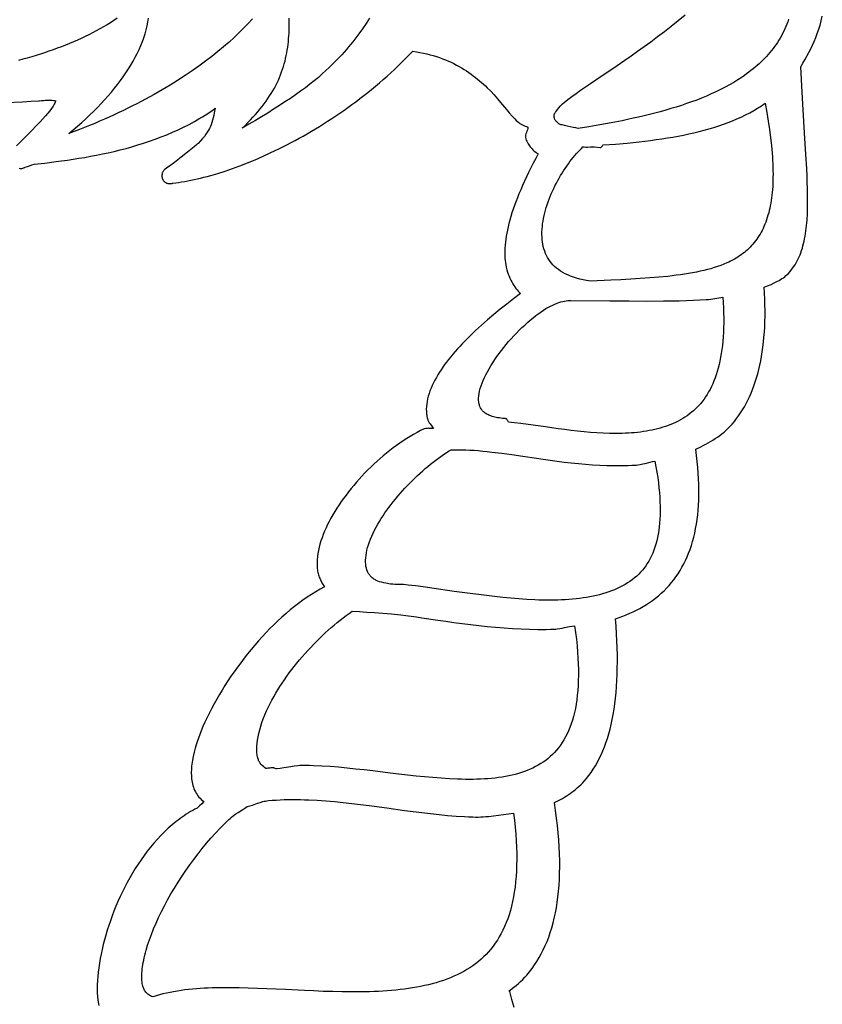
# Model space of a CAD drawing. Extents: x 0 to 113, y 52 to 137.
# Tile 8 of 25: x 19 to 33, y 101 to 118. Entities that reach past the tile are written whole.
import ezdxf

# ---------------------------------------------------------------- set-up
doc = ezdxf.new("R2010")
doc.units = 0
doc.header["$MEASUREMENT"] = 0

msp = doc.modelspace()

# ---------------------------------------------------------------- linework, layer by layer
for points in [[(20.926, 118.291), (20.867, 118.251), (20.806, 118.212), (20.745, 118.175), (20.682, 118.137), (20.619, 118.101), (20.555, 118.066), (20.489, 118.032), (20.423, 117.998), (20.356, 117.965), (20.288, 117.933), (20.219, 117.902), (20.149, 117.871), (20.078, 117.842), (20.007, 117.813), (19.935, 117.785), (19.861, 117.758), (19.788, 117.731), (19.713, 117.705), (19.638, 117.68), (19.562, 117.656), (19.485, 117.632), (19.408, 117.609), (19.33, 117.586), (19.251, 117.565), (19.172, 117.544)], [(23.325, 118.281), (23.252, 118.2), (23.173, 118.119), (23.09, 118.037), (23.003, 117.953), (22.91, 117.869), (22.813, 117.785), (22.71, 117.7), (22.603, 117.615), (22.492, 117.53), (22.376, 117.444), (22.254, 117.359), (22.129, 117.274), (21.998, 117.189), (21.863, 117.105), (21.723, 117.022), (21.651, 116.98), (21.579, 116.939), (21.505, 116.897), (21.429, 116.857), (21.353, 116.816), (21.276, 116.775), (21.197, 116.735), (21.117, 116.695), (21.036, 116.656), (20.954, 116.617), (20.871, 116.578), (20.786, 116.539), (20.701, 116.501), (20.614, 116.463), (20.526, 116.426), (20.437, 116.389), (20.347, 116.352), (20.256, 116.316), (20.163, 116.28), (20.069, 116.245), (20.147, 116.311), (20.223, 116.377), (20.298, 116.443), (20.37, 116.509), (20.44, 116.576), (20.509, 116.643), (20.576, 116.71), (20.64, 116.778), (20.703, 116.845), (20.763, 116.913), (20.822, 116.981), (20.878, 117.049), (20.932, 117.117), (20.984, 117.186), (21.034, 117.254), (21.081, 117.323), (21.126, 117.392), (21.168, 117.461), (21.208, 117.53), (21.246, 117.599), (21.281, 117.669), (21.314, 117.738), (21.344, 117.808), (21.372, 117.877), (21.397, 117.947), (21.419, 118.016), (21.438, 118.086), (21.455, 118.156), (21.469, 118.225), (21.48, 118.295)], [(25.402, 118.291), (25.341, 118.198), (25.278, 118.106), (25.212, 118.014), (25.143, 117.922), (25.107, 117.876), (25.07, 117.83), (25.032, 117.784), (24.993, 117.737), (24.952, 117.691), (24.911, 117.644), (24.867, 117.598), (24.823, 117.551), (24.777, 117.504), (24.73, 117.457), (24.681, 117.409), (24.63, 117.362), (24.565, 117.303), (24.495, 117.243), (24.422, 117.182), (24.345, 117.121), (24.264, 117.059), (24.179, 116.997), (24.091, 116.934), (23.999, 116.87), (23.903, 116.806), (23.804, 116.741), (23.702, 116.676), (23.597, 116.61), (23.489, 116.544), (23.377, 116.477), (23.263, 116.41), (23.145, 116.342), (23.195, 116.391), (23.244, 116.44), (23.29, 116.488), (23.335, 116.536), (23.378, 116.584), (23.419, 116.632), (23.459, 116.679), (23.497, 116.726), (23.533, 116.773), (23.567, 116.82), (23.6, 116.866), (23.631, 116.913), (23.66, 116.959), (23.688, 117.006), (23.714, 117.052), (23.739, 117.098), (23.763, 117.146), (23.786, 117.194), (23.807, 117.242), (23.826, 117.29), (23.844, 117.338), (23.861, 117.386), (23.877, 117.434), (23.891, 117.482), (23.904, 117.531), (23.915, 117.579), (23.926, 117.628), (23.935, 117.677), (23.944, 117.726), (23.951, 117.776), (23.957, 117.825), (23.963, 117.875), (23.968, 117.926), (23.971, 117.977), (23.975, 118.028), (23.977, 118.08), (23.98, 118.184), (23.98, 118.291)], [(27.967, 100.74), (27.93, 100.88), (27.89, 101.024), (27.888, 101.026), (27.885, 101.028), (27.883, 101.03), (27.881, 101.032), (27.964, 101.097), (28.004, 101.13), (28.045, 101.164), (28.084, 101.199), (28.122, 101.235), (28.159, 101.274), (28.195, 101.314), (28.243, 101.371), (28.288, 101.431), (28.332, 101.493), (28.373, 101.557), (28.413, 101.623), (28.451, 101.692), (28.487, 101.763), (28.521, 101.836), (28.553, 101.911), (28.583, 101.989), (28.611, 102.07), (28.637, 102.152), (28.66, 102.238), (28.682, 102.326), (28.702, 102.416), (28.719, 102.509), (28.734, 102.604), (28.747, 102.703), (28.758, 102.804), (28.766, 102.907), (28.773, 103.014), (28.776, 103.123), (28.778, 103.235), (28.777, 103.349), (28.774, 103.467), (28.769, 103.588), (28.761, 103.711), (28.751, 103.838), (28.738, 103.967), (28.723, 104.1), (28.705, 104.235), (28.685, 104.374), (28.756, 104.411), (28.827, 104.449), (28.861, 104.47), (28.895, 104.491), (28.929, 104.513), (28.962, 104.535), (28.995, 104.559), (29.027, 104.583), (29.059, 104.609), (29.09, 104.635), (29.121, 104.663), (29.151, 104.691), (29.18, 104.721), (29.209, 104.752), (29.252, 104.803), (29.294, 104.855), (29.335, 104.911), (29.373, 104.968), (29.411, 105.028), (29.446, 105.09), (29.48, 105.154), (29.512, 105.221), (29.543, 105.291), (29.572, 105.363), (29.599, 105.437), (29.625, 105.514), (29.649, 105.594), (29.671, 105.676), (29.692, 105.761), (29.711, 105.849), (29.728, 105.939), (29.743, 106.032), (29.757, 106.128), (29.768, 106.226), (29.778, 106.328), (29.787, 106.432), (29.793, 106.539), (29.798, 106.649), (29.8, 106.762), (29.801, 106.878), (29.801, 106.996), (29.798, 107.118), (29.793, 107.243), (29.787, 107.371), (29.778, 107.502), (29.768, 107.636), (29.833, 107.658), (29.896, 107.682), (29.959, 107.707), (30.021, 107.733), (30.082, 107.761), (30.142, 107.79), (30.201, 107.821), (30.259, 107.854), (30.316, 107.888), (30.372, 107.925), (30.426, 107.962), (30.479, 108.002), (30.531, 108.044), (30.581, 108.088), (30.63, 108.134), (30.677, 108.182), (30.72, 108.229), (30.762, 108.278), (30.802, 108.329), (30.841, 108.381), (30.878, 108.436), (30.913, 108.492), (30.947, 108.55), (30.979, 108.61), (31.01, 108.672), (31.038, 108.735), (31.065, 108.801), (31.09, 108.868), (31.114, 108.938), (31.135, 109.009), (31.155, 109.082), (31.173, 109.157), (31.189, 109.235), (31.203, 109.314), (31.215, 109.395), (31.226, 109.478), (31.234, 109.564), (31.241, 109.651), (31.245, 109.741), (31.247, 109.832), (31.248, 109.926), (31.246, 110.022), (31.243, 110.12), (31.237, 110.22), (31.229, 110.323), (31.219, 110.428), (31.207, 110.535), (31.192, 110.644), (31.281, 110.687), (31.324, 110.709), (31.368, 110.732), (31.411, 110.755), (31.453, 110.78), (31.495, 110.805), (31.536, 110.832), (31.577, 110.859), (31.617, 110.888), (31.656, 110.918), (31.695, 110.95), (31.732, 110.983), (31.769, 111.017), (31.805, 111.054), (31.839, 111.092), (31.878, 111.139), (31.916, 111.188), (31.953, 111.238), (31.988, 111.29), (32.022, 111.344), (32.055, 111.399), (32.087, 111.457), (32.117, 111.516), (32.146, 111.577), (32.174, 111.64), (32.2, 111.705), (32.225, 111.771), (32.248, 111.84), (32.27, 111.91), (32.291, 111.983), (32.31, 112.057), (32.328, 112.133), (32.344, 112.211), (32.359, 112.291), (32.372, 112.374), (32.384, 112.458), (32.394, 112.544), (32.402, 112.632), (32.409, 112.722), (32.415, 112.814), (32.419, 112.909), (32.421, 113.005), (32.421, 113.104), (32.42, 113.204), (32.418, 113.307), (32.413, 113.412), (32.407, 113.519), (32.467, 113.544), (32.527, 113.57), (32.585, 113.597), (32.641, 113.625), (32.669, 113.639), (32.695, 113.655), (32.721, 113.671), (32.746, 113.688), (32.77, 113.706), (32.792, 113.725), (32.814, 113.744), (32.835, 113.765), (32.861, 113.794), (32.886, 113.824), (32.909, 113.855), (32.932, 113.886), (32.953, 113.918), (32.973, 113.952), (32.992, 113.986), (33.009, 114.021), (33.026, 114.057), (33.042, 114.094), (33.056, 114.132), (33.07, 114.171), (33.083, 114.21), (33.094, 114.251), (33.105, 114.293), (33.115, 114.336), (33.124, 114.379), (33.132, 114.424), (33.14, 114.47), (33.147, 114.517), (33.152, 114.565), (33.158, 114.614), (33.162, 114.664), (33.166, 114.715), (33.172, 114.82), (33.175, 114.93), (33.176, 115.045), (33.176, 115.164), (33.174, 115.269), (33.171, 115.381), (33.166, 115.498), (33.161, 115.62), (33.147, 115.881), (33.13, 116.16), (33.092, 116.769), (33.072, 117.095), (33.054, 117.432), (33.092, 117.493), (33.129, 117.554), (33.165, 117.617), (33.199, 117.681), (33.232, 117.746), (33.264, 117.813), (33.294, 117.881), (33.322, 117.951), (33.349, 118.022), (33.374, 118.095), (33.397, 118.17), (33.418, 118.247), (33.437, 118.326)], [(32.839, 118.273), (32.824, 118.229), (32.808, 118.186), (32.791, 118.143), (32.772, 118.101), (32.753, 118.06), (32.733, 118.02), (32.712, 117.98), (32.689, 117.94), (32.666, 117.902), (32.642, 117.864), (32.617, 117.826), (32.591, 117.79), (32.564, 117.753), (32.536, 117.718), (32.507, 117.683), (32.477, 117.648), (32.447, 117.614), (32.415, 117.581), (32.383, 117.548), (32.35, 117.516), (32.316, 117.484), (32.281, 117.453), (32.245, 117.422), (32.208, 117.392), (32.171, 117.362), (32.133, 117.333), (32.094, 117.304), (32.054, 117.275), (32.014, 117.248), (31.941, 117.2), (31.867, 117.154), (31.791, 117.11), (31.712, 117.067), (31.632, 117.026), (31.551, 116.987), (31.467, 116.948), (31.382, 116.911), (31.296, 116.876), (31.208, 116.841), (31.119, 116.808), (31.029, 116.776), (30.938, 116.746), (30.845, 116.716), (30.752, 116.688), (30.658, 116.66), (30.563, 116.634), (30.467, 116.608), (30.371, 116.584), (30.274, 116.56), (30.177, 116.538), (30.08, 116.516), (29.982, 116.495), (29.884, 116.474), (29.688, 116.436), (29.492, 116.399), (29.297, 116.365), (29.104, 116.333), (29.061, 116.345), (29.014, 116.356), (28.913, 116.377), (28.865, 116.387), (28.822, 116.398), (28.804, 116.403), (28.788, 116.409), (28.774, 116.415), (28.763, 116.421), (28.745, 116.435), (28.73, 116.448), (28.717, 116.461), (28.707, 116.474), (28.699, 116.486), (28.693, 116.497), (28.685, 116.518), (28.679, 116.536), (28.678, 116.545), (28.677, 116.554), (28.678, 116.563), (28.679, 116.573), (28.681, 116.585), (28.685, 116.597), (28.687, 116.601), (28.689, 116.605), (28.697, 116.614), (28.705, 116.623), (28.711, 116.632), (28.727, 116.652), (28.741, 116.671), (28.769, 116.709), (28.785, 116.729), (28.805, 116.75), (28.829, 116.773), (28.859, 116.799), (28.923, 116.85), (28.993, 116.903), (29.069, 116.958), (29.149, 117.015), (29.234, 117.075), (29.324, 117.136), (29.515, 117.265), (29.719, 117.402), (29.935, 117.55), (30.047, 117.627), (30.161, 117.707), (30.277, 117.79), (30.395, 117.876), (30.515, 117.965), (30.636, 118.056), (30.758, 118.151), (30.881, 118.249), (31.004, 118.35)], [(19.185, 115.629), (19.201, 115.627), (19.217, 115.626), (19.234, 115.627), (19.25, 115.631), (19.261, 115.635), (19.272, 115.639), (19.282, 115.644), (19.293, 115.648), (19.334, 115.661), (19.372, 115.674), (19.41, 115.688), (19.451, 115.701), (19.643, 115.722), (19.84, 115.747), (19.94, 115.76), (20.041, 115.774), (20.143, 115.79), (20.246, 115.806), (20.349, 115.823), (20.453, 115.842), (20.557, 115.862), (20.662, 115.883), (20.767, 115.906), (20.872, 115.93), (20.977, 115.956), (21.082, 115.983), (21.187, 116.012), (21.291, 116.043), (21.395, 116.075), (21.499, 116.11), (21.602, 116.146), (21.704, 116.185), (21.805, 116.225), (21.906, 116.268), (22.006, 116.313), (22.104, 116.36), (22.201, 116.409), (22.297, 116.461), (22.392, 116.516), (22.439, 116.544), (22.485, 116.573), (22.531, 116.602), (22.576, 116.632), (22.622, 116.663), (22.666, 116.695), (22.649, 116.612), (22.639, 116.568), (22.628, 116.524), (22.616, 116.481), (22.604, 116.44), (22.591, 116.402), (22.579, 116.369), (22.564, 116.337), (22.546, 116.303), (22.525, 116.269), (22.5, 116.233), (22.472, 116.195), (22.439, 116.156), (22.402, 116.114), (22.36, 116.07), (22.345, 116.056), (22.326, 116.04), (22.306, 116.023), (22.29, 116.009), (22.23, 115.962), (22.173, 115.916), (22.062, 115.826), (22.004, 115.78), (21.943, 115.732), (21.876, 115.683), (21.801, 115.631), (21.775, 115.613), (21.766, 115.607), (21.758, 115.599), (21.751, 115.592), (21.745, 115.584), (21.739, 115.575), (21.734, 115.566), (21.73, 115.557), (21.726, 115.547), (21.723, 115.537), (21.721, 115.527), (21.718, 115.506), (21.719, 115.485), (21.722, 115.464), (21.725, 115.453), (21.729, 115.443), (21.733, 115.434), (21.738, 115.424), (21.743, 115.416), (21.749, 115.407), (21.756, 115.4), (21.763, 115.393), (21.77, 115.386), (21.779, 115.38), (21.787, 115.375), (21.796, 115.37), (21.806, 115.366), (21.815, 115.363), (21.826, 115.36), (21.836, 115.358), (21.854, 115.357), (21.871, 115.358), (21.888, 115.358), (21.895, 115.36), (21.902, 115.362), (21.908, 115.365), (21.915, 115.367), (21.965, 115.372), (22.016, 115.379), (22.069, 115.387), (22.123, 115.396), (22.177, 115.405), (22.233, 115.416), (22.289, 115.428), (22.347, 115.441), (22.406, 115.454), (22.465, 115.469), (22.525, 115.485), (22.587, 115.502), (22.711, 115.539), (22.839, 115.579), (22.969, 115.624), (23.102, 115.673), (23.237, 115.725), (23.374, 115.782), (23.513, 115.842), (23.654, 115.907), (23.796, 115.975), (23.867, 116.01), (23.938, 116.047), (24.01, 116.084), (24.082, 116.123), (24.154, 116.162), (24.226, 116.202), (24.298, 116.243), (24.371, 116.286), (24.443, 116.329), (24.515, 116.373), (24.588, 116.418), (24.66, 116.464), (24.732, 116.511), (24.804, 116.558), (24.876, 116.607), (24.947, 116.657), (25.019, 116.707), (25.09, 116.759), (25.161, 116.811), (25.231, 116.865), (25.302, 116.919), (25.371, 116.974), (25.441, 117.03), (25.51, 117.087), (25.579, 117.145), (25.647, 117.204), (25.714, 117.263), (25.781, 117.324), (25.848, 117.385), (25.913, 117.448), (25.979, 117.511), (26.043, 117.575), (26.107, 117.64), (26.17, 117.706), (26.234, 117.696), (26.297, 117.686), (26.359, 117.673), (26.419, 117.66), (26.478, 117.645), (26.535, 117.629), (26.591, 117.612), (26.646, 117.593), (26.699, 117.574), (26.751, 117.554), (26.802, 117.532), (26.851, 117.51), (26.9, 117.486), (26.947, 117.462), (26.993, 117.437), (27.037, 117.411), (27.081, 117.385), (27.123, 117.358), (27.165, 117.33), (27.205, 117.301), (27.244, 117.272), (27.282, 117.243), (27.319, 117.213), (27.356, 117.183), (27.391, 117.152), (27.425, 117.121), (27.458, 117.09), (27.491, 117.059), (27.553, 116.996), (27.612, 116.932), (27.671, 116.864), (27.727, 116.798), (27.832, 116.671), (27.882, 116.612), (27.932, 116.556), (27.956, 116.53), (27.981, 116.504), (28.006, 116.48), (28.031, 116.457), (28.051, 116.441), (28.072, 116.426), (28.094, 116.412), (28.117, 116.4), (28.141, 116.389), (28.165, 116.379), (28.19, 116.369), (28.215, 116.361), (28.213, 116.349), (28.211, 116.337), (28.204, 116.314), (28.195, 116.29), (28.186, 116.266), (28.177, 116.243), (28.171, 116.22), (28.169, 116.209), (28.168, 116.198), (28.169, 116.187), (28.171, 116.176), (28.178, 116.153), (28.185, 116.13), (28.195, 116.108), (28.205, 116.086), (28.216, 116.066), (28.228, 116.046), (28.241, 116.026), (28.256, 116.008), (28.271, 115.99), (28.287, 115.973), (28.303, 115.956), (28.321, 115.941), (28.339, 115.926), (28.358, 115.912), (28.378, 115.898), (28.398, 115.886), (28.352, 115.801), (28.308, 115.718), (28.266, 115.636), (28.226, 115.556), (28.188, 115.477), (28.152, 115.4), (28.118, 115.324), (28.086, 115.25), (28.055, 115.177), (28.027, 115.106), (28, 115.037), (27.975, 114.968), (27.952, 114.902), (27.931, 114.837), (27.911, 114.773), (27.893, 114.711), (27.877, 114.65), (27.862, 114.591), (27.849, 114.533), (27.838, 114.477), (27.829, 114.422), (27.82, 114.369), (27.814, 114.317), (27.809, 114.267), (27.805, 114.218), (27.803, 114.17), (27.803, 114.124), (27.804, 114.08), (27.806, 114.037), (27.81, 113.995), (27.815, 113.955), (27.821, 113.916), (27.83, 113.872), (27.841, 113.83), (27.853, 113.789), (27.865, 113.75), (27.879, 113.713), (27.894, 113.678), (27.91, 113.644), (27.927, 113.612), (27.945, 113.582), (27.963, 113.552), (27.982, 113.525), (28.002, 113.498), (28.022, 113.473), (28.042, 113.45), (28.063, 113.427), (28.083, 113.406), (27.96, 113.314), (27.839, 113.221), (27.721, 113.128), (27.607, 113.034), (27.496, 112.94), (27.389, 112.846), (27.286, 112.752), (27.236, 112.705), (27.188, 112.658), (27.14, 112.611), (27.094, 112.564), (27.049, 112.517), (27.005, 112.47), (26.963, 112.423), (26.921, 112.377), (26.882, 112.33), (26.843, 112.284), (26.806, 112.238), (26.77, 112.192), (26.736, 112.146), (26.704, 112.1), (26.673, 112.055), (26.643, 112.01), (26.615, 111.965), (26.589, 111.92), (26.563, 111.872), (26.538, 111.824), (26.515, 111.776), (26.495, 111.728), (26.476, 111.68), (26.46, 111.633), (26.445, 111.586), (26.433, 111.539), (26.424, 111.492), (26.417, 111.446), (26.413, 111.401), (26.411, 111.356), (26.412, 111.311), (26.416, 111.267), (26.419, 111.246), (26.422, 111.224), (26.427, 111.202), (26.432, 111.181), (26.436, 111.169), (26.44, 111.158), (26.45, 111.136), (26.463, 111.115), (26.477, 111.094), (26.507, 111.054), (26.522, 111.034), (26.537, 111.014), (26.518, 111.013), (26.499, 111.014), (26.462, 111.015), (26.443, 111.016), (26.423, 111.014), (26.402, 111.011), (26.38, 111.005), (26.371, 111.005), (26.309, 110.975), (26.247, 110.942), (26.185, 110.908), (26.124, 110.872), (26.063, 110.834), (26.002, 110.795), (25.942, 110.754), (25.882, 110.712), (25.823, 110.668), (25.764, 110.623), (25.706, 110.577), (25.648, 110.53), (25.592, 110.481), (25.536, 110.431), (25.481, 110.38), (25.426, 110.329), (25.373, 110.276), (25.321, 110.223), (25.269, 110.168), (25.219, 110.114), (25.17, 110.058), (25.122, 110.002), (25.076, 109.945), (25.03, 109.888), (24.986, 109.831), (24.943, 109.773), (24.902, 109.715), (24.862, 109.656), (24.824, 109.598), (24.788, 109.539), (24.753, 109.481), (24.719, 109.423), (24.688, 109.364), (24.658, 109.306), (24.631, 109.248), (24.605, 109.19), (24.581, 109.132), (24.56, 109.074), (24.54, 109.017), (24.523, 108.961), (24.508, 108.904), (24.496, 108.848), (24.486, 108.793), (24.478, 108.738), (24.473, 108.684), (24.471, 108.63), (24.472, 108.578), (24.475, 108.526), (24.477, 108.503), (24.481, 108.481), (24.485, 108.459), (24.49, 108.437), (24.496, 108.416), (24.503, 108.395), (24.511, 108.374), (24.519, 108.354), (24.537, 108.314), (24.558, 108.275), (24.581, 108.237), (24.606, 108.2), (24.528, 108.159), (24.45, 108.114), (24.373, 108.067), (24.297, 108.017), (24.22, 107.964), (24.145, 107.909), (24.07, 107.852), (23.996, 107.792), (23.922, 107.73), (23.849, 107.665), (23.777, 107.599), (23.706, 107.531), (23.636, 107.462), (23.567, 107.391), (23.499, 107.318), (23.432, 107.244), (23.366, 107.168), (23.302, 107.092), (23.239, 107.014), (23.177, 106.936), (23.117, 106.857), (23.058, 106.777), (23, 106.697), (22.944, 106.616), (22.89, 106.534), (22.838, 106.453), (22.787, 106.372), (22.738, 106.29), (22.691, 106.209), (22.646, 106.128), (22.602, 106.047), (22.561, 105.967), (22.521, 105.885), (22.483, 105.804), (22.448, 105.724), (22.415, 105.645), (22.384, 105.567), (22.356, 105.49), (22.331, 105.415), (22.309, 105.34), (22.29, 105.267), (22.273, 105.195), (22.26, 105.125), (22.255, 105.09), (22.251, 105.056), (22.247, 105.022), (22.244, 104.988), (22.242, 104.955), (22.241, 104.923), (22.241, 104.891), (22.242, 104.859), (22.244, 104.828), (22.247, 104.797), (22.251, 104.767), (22.256, 104.737), (22.262, 104.707), (22.269, 104.678), (22.278, 104.65), (22.288, 104.622), (22.3, 104.594), (22.313, 104.568), (22.327, 104.542), (22.342, 104.518), (22.359, 104.494), (22.377, 104.471), (22.397, 104.45), (22.418, 104.429), (22.441, 104.41), (22.465, 104.393), (22.426, 104.354), (22.387, 104.314), (22.376, 104.304), (22.365, 104.296), (22.354, 104.288), (22.343, 104.278), (22.304, 104.258), (22.265, 104.236), (22.227, 104.214), (22.189, 104.191), (22.151, 104.167), (22.114, 104.142), (22.077, 104.117), (22.041, 104.091), (22.005, 104.064), (21.97, 104.036), (21.934, 104.008), (21.9, 103.979), (21.866, 103.95), (21.832, 103.919), (21.765, 103.857), (21.701, 103.792), (21.638, 103.725), (21.577, 103.656), (21.517, 103.585), (21.459, 103.512), (21.403, 103.437), (21.349, 103.36), (21.296, 103.283), (21.245, 103.203), (21.196, 103.123), (21.149, 103.041), (21.103, 102.959), (21.06, 102.875), (21.018, 102.791), (20.978, 102.706), (20.939, 102.621), (20.903, 102.536), (20.868, 102.45), (20.836, 102.364), (20.805, 102.279), (20.776, 102.193), (20.749, 102.108), (20.724, 102.023), (20.7, 101.939), (20.678, 101.854), (20.658, 101.77), (20.64, 101.687), (20.624, 101.605), (20.61, 101.524), (20.598, 101.445), (20.588, 101.367), (20.58, 101.29), (20.574, 101.215), (20.571, 101.142), (20.57, 101.07), (20.572, 101.001), (20.576, 100.933), (20.583, 100.868), (20.592, 100.804), (20.598, 100.774)], [(18.958, 116.796), (19.247, 116.81), (19.392, 116.818), (19.538, 116.827), (19.547, 116.827), (19.583, 116.831), (19.616, 116.834), (19.647, 116.836), (19.675, 116.838), (19.724, 116.838), (19.764, 116.836), (19.794, 116.833), (19.816, 116.83), (19.83, 116.827), (19.835, 116.827), (19.832, 116.815), (19.827, 116.802), (19.82, 116.786), (19.809, 116.765), (19.787, 116.73), (19.76, 116.692), (19.729, 116.651), (19.692, 116.606), (19.652, 116.559), (19.607, 116.509), (19.559, 116.456), (19.507, 116.401), (19.393, 116.284), (19.269, 116.16), (19.136, 116.03)]]:
    msp.add_lwpolyline(points)
for points in [[(32.424, 116.782), (32.454, 116.621), (32.479, 116.466), (32.502, 116.316), (32.52, 116.171), (32.536, 116.032), (32.548, 115.898), (32.552, 115.833), (32.556, 115.769), (32.559, 115.706), (32.561, 115.645), (32.562, 115.585), (32.563, 115.526), (32.562, 115.469), (32.561, 115.413), (32.559, 115.358), (32.557, 115.304), (32.553, 115.252), (32.549, 115.201), (32.543, 115.151), (32.538, 115.103), (32.531, 115.056), (32.523, 115.01), (32.515, 114.965), (32.506, 114.921), (32.496, 114.879), (32.486, 114.838), (32.473, 114.796), (32.461, 114.754), (32.447, 114.714), (32.433, 114.674), (32.418, 114.636), (32.402, 114.599), (32.386, 114.563), (32.369, 114.528), (32.351, 114.495), (32.333, 114.462), (32.314, 114.43), (32.294, 114.399), (32.273, 114.369), (32.252, 114.34), (32.23, 114.312), (32.207, 114.284), (32.183, 114.258), (32.159, 114.232), (32.134, 114.207), (32.109, 114.183), (32.082, 114.16), (32.055, 114.138), (32.027, 114.116), (31.998, 114.095), (31.969, 114.075), (31.939, 114.055), (31.908, 114.036), (31.877, 114.018), (31.844, 114), (31.811, 113.983), (31.777, 113.966), (31.743, 113.95), (31.69, 113.927), (31.636, 113.906), (31.579, 113.886), (31.521, 113.866), (31.461, 113.848), (31.399, 113.832), (31.335, 113.816), (31.27, 113.801), (31.203, 113.787), (31.135, 113.774), (31.065, 113.762), (30.994, 113.75), (30.921, 113.74), (30.847, 113.73), (30.771, 113.72), (30.694, 113.712), (30.537, 113.696), (30.374, 113.683), (30.208, 113.671), (30.037, 113.661), (29.863, 113.651), (29.686, 113.642), (29.323, 113.625), (29.256, 113.636), (29.192, 113.649), (29.132, 113.663), (29.074, 113.679), (29.02, 113.697), (28.969, 113.716), (28.92, 113.736), (28.874, 113.758), (28.832, 113.781), (28.791, 113.806), (28.754, 113.831), (28.719, 113.858), (28.687, 113.886), (28.658, 113.915), (28.631, 113.945), (28.606, 113.976), (28.583, 114.011), (28.561, 114.046), (28.542, 114.082), (28.525, 114.12), (28.511, 114.159), (28.498, 114.199), (28.487, 114.24), (28.479, 114.281), (28.472, 114.324), (28.467, 114.367), (28.464, 114.412), (28.463, 114.457), (28.463, 114.503), (28.466, 114.55), (28.47, 114.597), (28.475, 114.645), (28.482, 114.692), (28.49, 114.74), (28.501, 114.789), (28.512, 114.837), (28.525, 114.886), (28.539, 114.934), (28.555, 114.983), (28.571, 115.032), (28.589, 115.08), (28.608, 115.128), (28.628, 115.176), (28.649, 115.224), (28.671, 115.272), (28.694, 115.318), (28.718, 115.365), (28.743, 115.411), (28.768, 115.456), (28.794, 115.5), (28.82, 115.544), (28.847, 115.586), (28.874, 115.628), (28.902, 115.669), (28.931, 115.709), (28.959, 115.747), (28.988, 115.785), (29.017, 115.821), (29.046, 115.856), (29.075, 115.889), (29.104, 115.921), (29.133, 115.952), (29.163, 115.981), (29.191, 116.008), (29.209, 116.008), (29.243, 116.007), (29.273, 116.007), (29.327, 116.009), (29.358, 116.009), (29.395, 116.008), (29.44, 116.005), (29.497, 115.999), (29.506, 116), (29.514, 116.003), (29.52, 116.008), (29.526, 116.015), (29.537, 116.03), (29.543, 116.037), (29.55, 116.043), (29.765, 116.059), (29.977, 116.078), (30.082, 116.089), (30.185, 116.1), (30.288, 116.112), (30.39, 116.124), (30.49, 116.138), (30.589, 116.152), (30.688, 116.168), (30.785, 116.184), (30.881, 116.201), (30.975, 116.22), (31.068, 116.239), (31.16, 116.26), (31.251, 116.282), (31.34, 116.305), (31.428, 116.329), (31.514, 116.355), (31.599, 116.382), (31.683, 116.411), (31.764, 116.44), (31.844, 116.472), (31.923, 116.505), (32, 116.539), (32.075, 116.575), (32.149, 116.613), (32.22, 116.653), (32.29, 116.694), (32.358, 116.737), (32.424, 116.782)], [(31.673, 113.343), (31.679, 113.247), (31.684, 113.152), (31.686, 113.061), (31.688, 112.972), (31.688, 112.885), (31.686, 112.801), (31.682, 112.719), (31.678, 112.639), (31.671, 112.562), (31.664, 112.487), (31.655, 112.414), (31.644, 112.343), (31.632, 112.275), (31.619, 112.209), (31.605, 112.145), (31.589, 112.083), (31.572, 112.023), (31.554, 111.966), (31.535, 111.91), (31.514, 111.856), (31.492, 111.804), (31.469, 111.755), (31.445, 111.707), (31.42, 111.661), (31.394, 111.616), (31.367, 111.574), (31.339, 111.533), (31.31, 111.495), (31.279, 111.457), (31.248, 111.422), (31.216, 111.388), (31.184, 111.356), (31.149, 111.324), (31.113, 111.294), (31.076, 111.265), (31.038, 111.238), (30.999, 111.212), (30.96, 111.187), (30.919, 111.164), (30.877, 111.141), (30.835, 111.12), (30.791, 111.101), (30.747, 111.082), (30.702, 111.065), (30.656, 111.048), (30.61, 111.033), (30.562, 111.019), (30.514, 111.006), (30.466, 110.994), (30.416, 110.983), (30.366, 110.974), (30.315, 110.965), (30.264, 110.957), (30.212, 110.95), (30.159, 110.944), (30.106, 110.938), (30.052, 110.934), (29.998, 110.93), (29.943, 110.928), (29.888, 110.926), (29.777, 110.924), (29.663, 110.925), (29.551, 110.929), (29.438, 110.935), (29.324, 110.943), (29.21, 110.953), (29.096, 110.965), (28.982, 110.978), (28.867, 110.993), (28.753, 111.008), (28.527, 111.04), (28.304, 111.071), (28.085, 111.101), (27.978, 111.115), (27.872, 111.127), (27.86, 111.148), (27.854, 111.157), (27.847, 111.167), (27.84, 111.175), (27.832, 111.182), (27.822, 111.186), (27.817, 111.188), (27.811, 111.189), (27.802, 111.189), (27.793, 111.189), (27.762, 111.191), (27.732, 111.195), (27.704, 111.199), (27.676, 111.203), (27.65, 111.208), (27.625, 111.214), (27.602, 111.22), (27.579, 111.227), (27.558, 111.234), (27.538, 111.241), (27.519, 111.249), (27.502, 111.258), (27.486, 111.266), (27.471, 111.275), (27.457, 111.285), (27.444, 111.294), (27.432, 111.305), (27.42, 111.316), (27.41, 111.327), (27.4, 111.338), (27.391, 111.35), (27.382, 111.363), (27.375, 111.376), (27.368, 111.389), (27.362, 111.403), (27.357, 111.417), (27.352, 111.432), (27.348, 111.447), (27.345, 111.463), (27.342, 111.48), (27.339, 111.514), (27.339, 111.532), (27.339, 111.551), (27.342, 111.59), (27.348, 111.632), (27.357, 111.675), (27.368, 111.72), (27.383, 111.767), (27.4, 111.815), (27.42, 111.864), (27.443, 111.915), (27.468, 111.966), (27.495, 112.019), (27.524, 112.072), (27.556, 112.126), (27.589, 112.18), (27.625, 112.234), (27.662, 112.288), (27.701, 112.342), (27.742, 112.396), (27.784, 112.449), (27.827, 112.502), (27.872, 112.554), (27.917, 112.606), (27.964, 112.657), (28.011, 112.706), (28.059, 112.755), (28.107, 112.802), (28.156, 112.848), (28.206, 112.892), (28.255, 112.935), (28.305, 112.976), (28.355, 113.016), (28.405, 113.053), (28.449, 113.084), (28.492, 113.113), (28.534, 113.139), (28.576, 113.163), (28.616, 113.184), (28.655, 113.203), (28.693, 113.22), (28.73, 113.234), (28.765, 113.247), (28.799, 113.257), (28.832, 113.266), (28.863, 113.273), (28.893, 113.277), (28.921, 113.281), (28.948, 113.282), (28.973, 113.282), (29.669, 113.276), (30.002, 113.275), (30.32, 113.274), (30.62, 113.276), (30.762, 113.278), (30.898, 113.28), (31.028, 113.284), (31.151, 113.288), (31.267, 113.293), (31.376, 113.299), (31.418, 113.303), (31.458, 113.308), (31.494, 113.313), (31.53, 113.32), (31.599, 113.332), (31.635, 113.338), (31.673, 113.343)], [(26.85, 110.635), (26.912, 110.636), (26.977, 110.636), (27.043, 110.635), (27.112, 110.633), (27.183, 110.629), (27.257, 110.625), (27.332, 110.619), (27.411, 110.612), (27.491, 110.604), (27.574, 110.595), (27.748, 110.574), (27.931, 110.549), (28.125, 110.521), (28.364, 110.484), (28.485, 110.467), (28.608, 110.449), (28.732, 110.433), (28.857, 110.417), (28.983, 110.403), (29.109, 110.39), (29.235, 110.378), (29.362, 110.369), (29.489, 110.361), (29.616, 110.356), (29.742, 110.353), (29.868, 110.353), (29.931, 110.354), (29.993, 110.356), (30.056, 110.359), (30.118, 110.362), (30.14, 110.364), (30.163, 110.367), (30.207, 110.374), (30.251, 110.383), (30.294, 110.393), (30.38, 110.415), (30.423, 110.425), (30.467, 110.433), (30.486, 110.333), (30.502, 110.237), (30.516, 110.142), (30.528, 110.051), (30.538, 109.962), (30.547, 109.875), (30.553, 109.791), (30.557, 109.709), (30.56, 109.629), (30.56, 109.552), (30.559, 109.477), (30.555, 109.405), (30.55, 109.335), (30.543, 109.267), (30.535, 109.201), (30.525, 109.137), (30.513, 109.076), (30.499, 109.016), (30.483, 108.959), (30.466, 108.904), (30.448, 108.851), (30.428, 108.8), (30.406, 108.751), (30.382, 108.703), (30.358, 108.658), (30.331, 108.615), (30.304, 108.573), (30.274, 108.533), (30.244, 108.496), (30.212, 108.46), (30.179, 108.425), (30.144, 108.393), (30.106, 108.36), (30.066, 108.329), (30.025, 108.299), (29.983, 108.271), (29.939, 108.244), (29.894, 108.219), (29.847, 108.194), (29.799, 108.172), (29.749, 108.15), (29.699, 108.13), (29.647, 108.112), (29.594, 108.094), (29.54, 108.078), (29.484, 108.063), (29.428, 108.049), (29.37, 108.036), (29.312, 108.024), (29.252, 108.014), (29.192, 108.005), (29.13, 107.996), (29.068, 107.989), (29.005, 107.983), (28.941, 107.977), (28.876, 107.973), (28.811, 107.97), (28.745, 107.967), (28.678, 107.966), (28.611, 107.965), (28.543, 107.965), (28.474, 107.966), (28.405, 107.968), (28.335, 107.97), (28.195, 107.978), (28.053, 107.987), (27.91, 107.999), (27.767, 108.013), (27.623, 108.029), (27.478, 108.046), (27.334, 108.064), (27.191, 108.083), (26.906, 108.122), (26.626, 108.162), (26.353, 108.2), (26.22, 108.218), (26.09, 108.234), (26.047, 108.239), (26.006, 108.242), (25.967, 108.244), (25.929, 108.245), (25.854, 108.247), (25.815, 108.249), (25.775, 108.252), (25.693, 108.267), (25.654, 108.275), (25.617, 108.284), (25.581, 108.294), (25.549, 108.305), (25.52, 108.317), (25.507, 108.324), (25.495, 108.331), (25.48, 108.341), (25.466, 108.352), (25.452, 108.362), (25.44, 108.373), (25.428, 108.384), (25.417, 108.396), (25.407, 108.408), (25.398, 108.42), (25.389, 108.433), (25.381, 108.446), (25.374, 108.459), (25.368, 108.473), (25.356, 108.502), (25.347, 108.533), (25.34, 108.566), (25.335, 108.602), (25.333, 108.639), (25.333, 108.678), (25.336, 108.72), (25.341, 108.762), (25.348, 108.807), (25.358, 108.853), (25.37, 108.9), (25.385, 108.949), (25.402, 108.999), (25.421, 109.05), (25.443, 109.102), (25.467, 109.155), (25.493, 109.209), (25.522, 109.263), (25.55, 109.313), (25.579, 109.363), (25.61, 109.413), (25.643, 109.463), (25.677, 109.513), (25.712, 109.563), (25.748, 109.613), (25.786, 109.662), (25.824, 109.711), (25.864, 109.76), (25.904, 109.809), (25.946, 109.857), (25.988, 109.904), (26.031, 109.951), (26.074, 109.998), (26.118, 110.043), (26.163, 110.088), (26.208, 110.132), (26.254, 110.176), (26.3, 110.218), (26.346, 110.259), (26.392, 110.3), (26.438, 110.339), (26.485, 110.377), (26.531, 110.414), (26.578, 110.45), (26.624, 110.484), (26.67, 110.517), (26.715, 110.549), (26.761, 110.579), (26.805, 110.608), (26.85, 110.635)], [(25.094, 107.768), (25.223, 107.763), (25.355, 107.756), (25.493, 107.748), (25.639, 107.737), (25.793, 107.723), (25.96, 107.705), (26.048, 107.694), (26.139, 107.682), (26.235, 107.669), (26.334, 107.654), (26.613, 107.612), (26.755, 107.592), (26.9, 107.571), (27.046, 107.552), (27.194, 107.533), (27.342, 107.516), (27.492, 107.5), (27.641, 107.486), (27.792, 107.473), (27.942, 107.463), (28.092, 107.455), (28.242, 107.45), (28.39, 107.447), (28.464, 107.447), (28.538, 107.448), (28.612, 107.449), (28.685, 107.452), (28.708, 107.453), (28.731, 107.455), (28.777, 107.461), (28.821, 107.47), (28.865, 107.479), (28.953, 107.498), (28.997, 107.507), (29.043, 107.513), (29.059, 107.391), (29.074, 107.273), (29.085, 107.158), (29.095, 107.046), (29.102, 106.939), (29.107, 106.835), (29.109, 106.734), (29.11, 106.636), (29.108, 106.542), (29.104, 106.452), (29.098, 106.364), (29.09, 106.279), (29.08, 106.198), (29.069, 106.12), (29.055, 106.044), (29.039, 105.972), (29.022, 105.902), (29.003, 105.835), (28.982, 105.771), (28.959, 105.709), (28.935, 105.65), (28.909, 105.594), (28.882, 105.54), (28.853, 105.488), (28.823, 105.439), (28.791, 105.392), (28.757, 105.348), (28.723, 105.305), (28.687, 105.265), (28.649, 105.227), (28.611, 105.191), (28.571, 105.157), (28.53, 105.124), (28.487, 105.094), (28.444, 105.065), (28.398, 105.037), (28.351, 105.012), (28.303, 104.987), (28.254, 104.965), (28.203, 104.944), (28.151, 104.924), (28.098, 104.906), (28.044, 104.89), (27.988, 104.874), (27.932, 104.86), (27.874, 104.848), (27.815, 104.836), (27.755, 104.826), (27.694, 104.817), (27.632, 104.81), (27.569, 104.803), (27.505, 104.797), (27.441, 104.793), (27.375, 104.79), (27.308, 104.787), (27.241, 104.786), (27.173, 104.785), (27.104, 104.786), (27.034, 104.787), (26.964, 104.789), (26.821, 104.795), (26.675, 104.805), (26.527, 104.817), (26.378, 104.831), (26.228, 104.846), (26.076, 104.863), (25.77, 104.898), (25.463, 104.935), (25.31, 104.953), (25.157, 104.97), (25.005, 104.985), (24.854, 105), (24.704, 105.012), (24.555, 105.022), (24.408, 105.029), (24.336, 105.032), (24.263, 105.033), (24.23, 105.034), (24.196, 105.033), (24.164, 105.031), (24.131, 105.028), (24.068, 105.02), (24.006, 105.01), (23.882, 104.989), (23.82, 104.979), (23.757, 104.972), (23.744, 104.976), (23.731, 104.981), (23.717, 104.986), (23.711, 104.988), (23.704, 104.99), (23.687, 104.991), (23.67, 104.99), (23.652, 104.989), (23.635, 104.987), (23.6, 104.983), (23.582, 104.981), (23.564, 104.981), (23.541, 104.998), (23.519, 105.015), (23.499, 105.033), (23.48, 105.052), (23.463, 105.072), (23.455, 105.083), (23.448, 105.095), (23.441, 105.107), (23.435, 105.12), (23.43, 105.134), (23.425, 105.148), (23.419, 105.167), (23.415, 105.186), (23.411, 105.207), (23.408, 105.229), (23.405, 105.251), (23.403, 105.274), (23.402, 105.322), (23.404, 105.373), (23.408, 105.427), (23.415, 105.483), (23.425, 105.542), (23.438, 105.603), (23.454, 105.665), (23.473, 105.729), (23.494, 105.795), (23.518, 105.863), (23.546, 105.931), (23.575, 106.001), (23.608, 106.071), (23.638, 106.132), (23.67, 106.192), (23.704, 106.253), (23.739, 106.314), (23.775, 106.374), (23.813, 106.435), (23.853, 106.495), (23.893, 106.555), (23.935, 106.615), (23.979, 106.674), (24.023, 106.733), (24.068, 106.791), (24.115, 106.849), (24.162, 106.906), (24.21, 106.962), (24.259, 107.018), (24.308, 107.073), (24.359, 107.127), (24.41, 107.181), (24.461, 107.233), (24.513, 107.284), (24.565, 107.335), (24.617, 107.384), (24.67, 107.432), (24.723, 107.479), (24.776, 107.524), (24.829, 107.569), (24.883, 107.612), (24.936, 107.653), (24.988, 107.693), (25.041, 107.731), (25.094, 107.768)], [(23.608, 104.409), (23.678, 104.415), (23.748, 104.42), (23.818, 104.424), (23.889, 104.427), (23.961, 104.428), (24.033, 104.429), (24.105, 104.429), (24.179, 104.428), (24.252, 104.426), (24.326, 104.423), (24.475, 104.415), (24.626, 104.405), (24.779, 104.392), (24.933, 104.376), (25.087, 104.359), (25.243, 104.341), (25.398, 104.321), (25.71, 104.279), (26.022, 104.236), (26.177, 104.216), (26.331, 104.196), (26.485, 104.178), (26.638, 104.161), (26.789, 104.147), (26.939, 104.135), (27.088, 104.125), (27.161, 104.122), (27.234, 104.119), (27.282, 104.118), (27.329, 104.118), (27.376, 104.12), (27.422, 104.122), (27.468, 104.125), (27.514, 104.129), (27.604, 104.139), (27.694, 104.15), (27.782, 104.163), (27.959, 104.189), (27.975, 104.061), (27.988, 103.937), (27.998, 103.816), (28.006, 103.698), (28.011, 103.584), (28.014, 103.473), (28.015, 103.366), (28.013, 103.262), (28.009, 103.161), (28.003, 103.063), (27.995, 102.968), (27.985, 102.876), (27.972, 102.787), (27.958, 102.701), (27.941, 102.618), (27.922, 102.538), (27.902, 102.46), (27.879, 102.385), (27.855, 102.313), (27.829, 102.244), (27.801, 102.177), (27.771, 102.112), (27.739, 102.051), (27.706, 101.991), (27.671, 101.934), (27.634, 101.879), (27.596, 101.826), (27.557, 101.776), (27.515, 101.728), (27.473, 101.681), (27.428, 101.637), (27.383, 101.595), (27.335, 101.555), (27.286, 101.516), (27.235, 101.479), (27.183, 101.443), (27.129, 101.41), (27.074, 101.378), (27.017, 101.347), (26.959, 101.319), (26.9, 101.292), (26.839, 101.266), (26.777, 101.242), (26.714, 101.219), (26.65, 101.198), (26.584, 101.178), (26.517, 101.16), (26.449, 101.142), (26.38, 101.127), (26.31, 101.112), (26.24, 101.098), (26.168, 101.086), (26.095, 101.075), (26.021, 101.065), (25.946, 101.056), (25.871, 101.047), (25.795, 101.04), (25.718, 101.034), (25.64, 101.029), (25.562, 101.025), (25.483, 101.021), (25.403, 101.018), (25.242, 101.015), (25.079, 101.014), (24.915, 101.016), (24.749, 101.02), (24.583, 101.025), (24.416, 101.032), (24.248, 101.039), (23.913, 101.056), (23.579, 101.072), (23.414, 101.078), (23.25, 101.084), (23.088, 101.087), (22.927, 101.089), (22.768, 101.089), (22.69, 101.087), (22.612, 101.085), (22.541, 101.083), (22.47, 101.079), (22.4, 101.075), (22.33, 101.07), (22.261, 101.064), (22.193, 101.057), (22.125, 101.049), (22.059, 101.04), (21.993, 101.029), (21.927, 101.018), (21.863, 101.006), (21.8, 100.993), (21.737, 100.978), (21.675, 100.962), (21.615, 100.945), (21.555, 100.927), (21.536, 100.935), (21.518, 100.943), (21.502, 100.952), (21.486, 100.962), (21.472, 100.973), (21.458, 100.985), (21.445, 100.997), (21.434, 101.011), (21.423, 101.026), (21.413, 101.041), (21.404, 101.058), (21.396, 101.077), (21.388, 101.097), (21.382, 101.118), (21.376, 101.14), (21.371, 101.164), (21.367, 101.192), (21.364, 101.22), (21.362, 101.251), (21.362, 101.282), (21.362, 101.315), (21.364, 101.349), (21.366, 101.385), (21.37, 101.422), (21.375, 101.459), (21.381, 101.498), (21.388, 101.538), (21.396, 101.58), (21.405, 101.622), (21.415, 101.665), (21.426, 101.708), (21.439, 101.753), (21.466, 101.845), (21.498, 101.939), (21.533, 102.036), (21.572, 102.135), (21.615, 102.236), (21.661, 102.338), (21.711, 102.441), (21.765, 102.545), (21.821, 102.649), (21.88, 102.753), (21.942, 102.857), (22.007, 102.961), (22.074, 103.064), (22.142, 103.167), (22.213, 103.268), (22.286, 103.367), (22.36, 103.465), (22.435, 103.56), (22.512, 103.654), (22.59, 103.744), (22.669, 103.832), (22.749, 103.917), (22.829, 103.998), (22.869, 104.037), (22.909, 104.075), (22.93, 104.094), (22.95, 104.112), (22.991, 104.144), (23.032, 104.173), (23.072, 104.2), (23.152, 104.251), (23.192, 104.276), (23.232, 104.304), (23.256, 104.309), (23.28, 104.316), (23.326, 104.33), (23.417, 104.362), (23.463, 104.377), (23.51, 104.391), (23.534, 104.397), (23.558, 104.402), (23.583, 104.406), (23.608, 104.409)]]:
    msp.add_lwpolyline(points, close=True)

doc.saveas('drawing.dxf')
